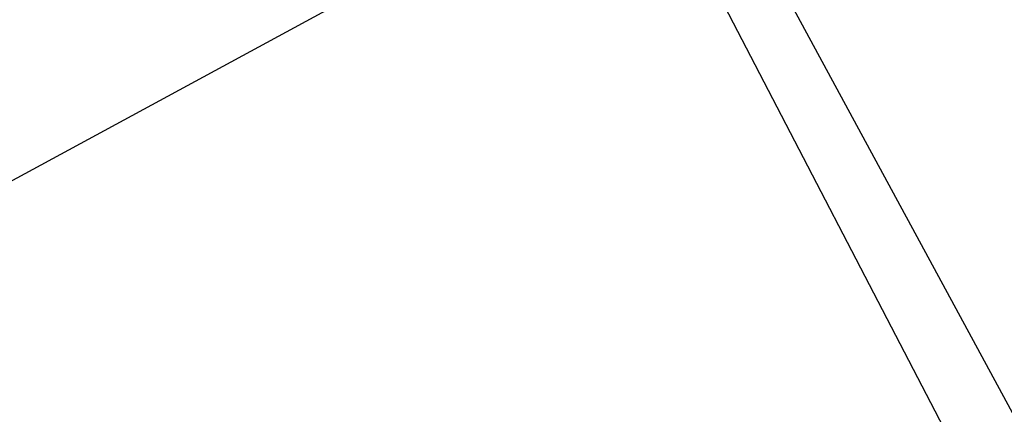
# Model space of a CAD drawing. Header units: inches. Extents: x 0.6 to 33.8, y 0 to 21.7.
# Tile 74 of 204: x 12.978 to 13.358, y 15.469 to 15.621. Entities that reach past the tile are written whole.
import ezdxf

# ---------------------------------------------------------------- set-up
doc = ezdxf.new("R2010")
doc.units = ezdxf.units.IN
doc.header["$MEASUREMENT"] = 0
doc.layers.add('FORMAT', color=7, linetype='Continuous')
doc.styles.add('SLDTEXTSTYLE3', font='TXT', dxfattribs={"width": 0.75})
doc.dimstyles.new('SLDDIMSTYLE0', dxfattribs={"dimtxt": 0.125, "dimasz": 0.13, "dimexe": 0, "dimexo": 0.0625, "dimgap": 0.03125, "dimtad": 0, "dimtih": 1, "dimtoh": 1, "dimdec": 1, "dimlfac": 4, "dimrnd": 1e-09, "dimzin": 12, "dimdsep": 46, "dimtxsty": 'SLDTEXTSTYLE3', "dimsah": 1, "dimcen": 0.09, "dimadec": 0, "dimazin": 3, "dimtfac": 1, "dimtdec": 1, "dimtofl": 0, "dimtmove": 0, "dimatfit": 3, "dimfxl": 0, "dimfrac": 2, "dimtolj": 1, "dimtzin": 12, "dimarcsym": 0})

# ---------------------------------------------------------------- blocks, each defined once
blk = doc.blocks.new('_D_1')
at = {"layer": 'FORMAT'}
for p, q in [((6.14175, 17.34011), (2.54818, 17.34011)), ((2.67318, 17.34011), (2.67318, 11.07473)), ((2.48846, 11.04934), (2.45037, 11.04934)), ((2.45037, 11.04934), (2.45037, 10.85091)), ((2.8579, 11.04934), (2.89599, 11.04934)), ((2.89599, 11.04934), (2.89599, 10.85091)), ((2.45037, 10.85091), (2.48846, 10.85091)), ((2.89599, 10.85091), (2.8579, 10.85091)), ((2.67318, 4.39851), (2.67318, 10.66388)), ((13.15451, 4.39851), (2.54818, 4.39851))]:
    blk.add_line(p, q, dxfattribs=at)
for points in [[(2.67318, 17.34011), (2.65318, 17.21011), (2.69318, 17.21011)], [(2.67318, 4.39851), (2.69318, 4.52851), (2.65318, 4.52851)]]:
    blk.add_solid(points, dxfattribs=at)
at = {"layer": 'FORMAT', "char_height": 0.125, "attachment_point": 1, "style": 'SLDTEXTSTYLE3'}
for s, insert in [('1315', (2.48846, 11.01204)), ('51.8', (2.51155, 10.82502))]:
    blk.add_mtext(s, dxfattribs=dict(at, insert=insert))

msp = doc.modelspace()

# ---------------------------------------------------------------- linework, layer by layer
at = {"color": 7, "linetype": 'Continuous'}
for p, q in [((13.52175, 15.1729), (13.23507, 15.70168)), ((12.74984, 15.43725), (13.22895, 15.69701)), ((13.50806, 15.12978), (13.21668, 15.69036))]:
    msp.add_line(p, q, dxfattribs=at)

# ---------------------------------------------------------------- dimensions: what is measured, and where the dimension line sits
at = {"layer": 'FORMAT'}
dim = msp.add_linear_dim(base=(2.67318, 17.34011), p1=(13.20451, 4.39851), p2=(6.19175, 17.34011), angle=90, dimstyle='SLDDIMSTYLE0', dxfattribs=at)
dim.commit()
dim.dimension.update_dxf_attribs({"geometry": '_D_1', "text_midpoint": (2.67318, 10.86931), "dimtype": 160})

doc.saveas('drawing.dxf')
